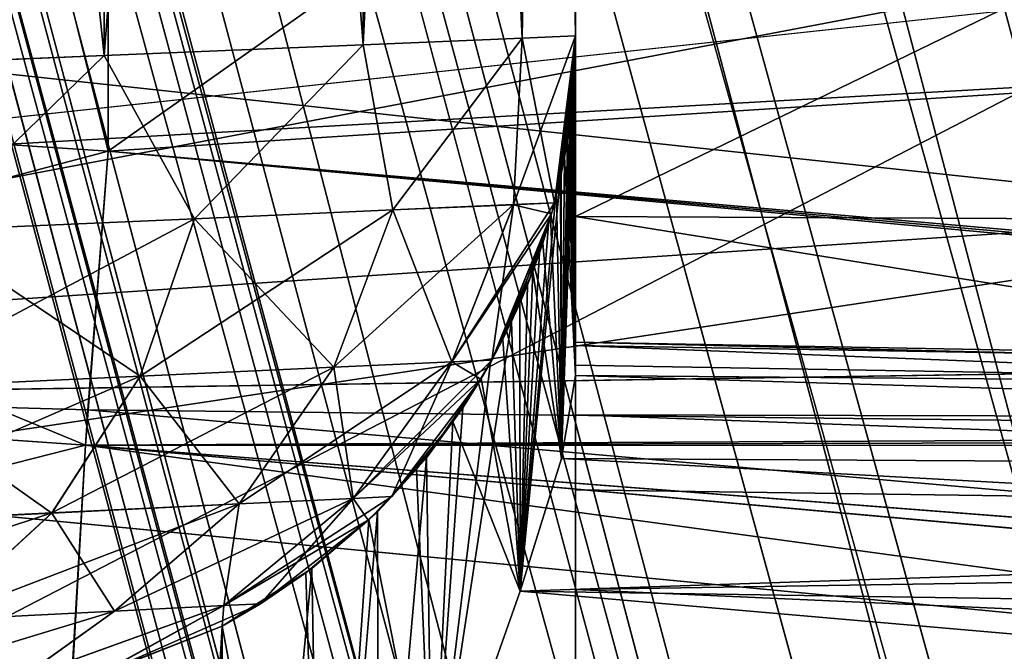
# Model space of a CAD drawing. Header units: metres. Extents: x -31 to 116, y -82 to 82.
# Tile 96 of 256: x -13.829 to -12.36, y -48.394 to -47.45. Entities that reach past the tile are written whole.
import ezdxf

# ---------------------------------------------------------------- set-up
doc = ezdxf.new("R2010")
doc.units = ezdxf.units.M
doc.layers.add('solid_80000000GA_10_1', color=7, linetype='CONTINUOUS')

msp = doc.modelspace()

# ---------------------------------------------------------------- linework, layer by layer
at = {"layer": 'solid_80000000GA_10_1'}
for points in [[(-20.135519, -24.146751, -0.119696), (-9.206542, -64.937607, -0.072043), (-9.119857, -64.916855, -0.965781)], [(-20.098276, -24.171345, -0.569429), (-20.135519, -24.146751, -0.119696), (-9.119857, -64.916855, -0.965781)], [(-20.135519, -24.146751, -0.119696), (-20.124195, -24.15432, 0.329388), (-9.206542, -64.937607, -0.072043)], [(-20.124195, -24.15432, 0.329388), (-20.063772, -24.193392, 0.782186), (-9.206542, -64.937607, -0.072043)], [(-20.009789, -24.226574, -1.030607), (-20.098276, -24.171345, -0.569429), (-9.119857, -64.916855, -0.965781)], [(-20.063772, -24.193392, 0.782186), (-9.143503, -64.922409, 0.825583), (-9.206542, -64.937607, -0.072043)], [(-20.063772, -24.193392, 0.782186), (-19.947016, -24.263313, 1.259328), (-9.143503, -64.922409, 0.825583)], [(-20.009789, -24.226574, -1.030607), (-9.119857, -64.916855, -0.965781), (-8.887325, -64.860634, -1.828622)], [(-19.85355, -24.314751, -1.537706), (-20.009789, -24.226574, -1.030607), (-8.887325, -64.860634, -1.828622)], [(-19.947016, -24.263313, 1.259328), (-19.839264, -24.322298, 1.575862), (-9.143503, -64.922409, 0.825583)], [(-19.830252, -24.327032, -1.599436), (-19.85355, -24.314751, -1.537706), (-8.887325, -64.860634, -1.828622)], [(-19.839264, -24.322298, 1.575862), (-8.932652, -64.871605, 1.697886), (-9.143503, -64.922409, 0.825583)], [(-19.839264, -24.322298, 1.575862), (-19.744385, -24.370493, 1.808325), (-8.932652, -64.871605, 1.697886)], [(-19.661144, -24.410271, -1.989027), (-19.830252, -24.327032, -1.599436), (-8.887325, -64.860634, -1.828622)], [(-19.744385, -24.370493, 1.808325), (-19.367527, -24.535038, 2.516984), (-8.932652, -64.871605, 1.697886)], [(-19.661144, -24.410271, -1.989027), (-8.887325, -64.860634, -1.828622), (-8.51011, -64.767723, -2.648758)], [(-19.396957, -24.523487, -2.469851), (-19.661144, -24.410271, -1.989027), (-8.51011, -64.767723, -2.648758)], [(-19.190554, -24.600687, -2.780309), (-19.396957, -24.523487, -2.469851), (-8.51011, -64.767723, -2.648758)], [(-19.367527, -24.535038, 2.516984), (-8.582389, -64.785721, 2.516984), (-8.932652, -64.871605, 1.697886)], [(-19.19087, -24.600769, 2.779785), (-8.582389, -64.785721, 2.516984), (-19.367527, -24.535038, 2.516984)], [(-8.221005, -64.695236, 3.103031), (-8.582389, -64.785721, 2.516984), (-19.19087, -24.600769, 2.779785)], [(-8.221005, -64.695236, 3.103031), (-19.19087, -24.600769, 2.779785), (-18.835791, -24.715651, 3.227892)], [(-19.190554, -24.600687, -2.780309), (-8.51011, -64.767723, -2.648758), (-7.999062, -64.638649, -3.393542)], [(-19.017433, -24.659273, -3.010205), (-19.190554, -24.600687, -2.780309), (-7.999062, -64.638649, -3.393542)], [(-18.443211, -24.822365, -3.634156), (-19.017433, -24.659273, -3.010205), (-7.999062, -64.638649, -3.393542)], [(-7.788533, -64.584244, 3.634675), (-18.835791, -24.715651, 3.227892), (-18.384169, -24.83687, 3.688898)], [(-7.788533, -64.584244, 3.634675), (-8.221005, -64.695236, 3.103031), (-18.835791, -24.715651, 3.227892)], [(-18.443211, -24.822365, -3.634156), (-7.999062, -64.638649, -3.393542), (-7.378141, -64.475967, -4.030697)], [(-18.375969, -24.838879, -3.696376), (-18.443211, -24.822365, -3.634156), (-7.378141, -64.475967, -4.030697)], [(-7.788533, -64.584244, 3.634675), (-18.384169, -24.83687, 3.688898), (-18.10844, -24.900148, 3.925932)], [(-17.709684, -24.980108, -4.221485), (-18.375969, -24.838879, -3.696376), (-7.378141, -64.475967, -4.030697)], [(-7.293158, -64.453163, 4.10253), (-18.10844, -24.900148, 3.925932), (-17.69219, -24.983339, 4.233313)], [(-7.293158, -64.453163, 4.10253), (-7.788533, -64.584244, 3.634675), (-18.10844, -24.900148, 3.925932)], [(-17.709684, -24.980108, -4.221485), (-7.378141, -64.475967, -4.030697), (-6.624575, -64.268631, -4.570979)], [(-17.44652, -25.026459, -4.390234), (-17.709684, -24.980108, -4.221485), (-6.624575, -64.268631, -4.570979)], [(-7.293158, -64.453163, 4.10253), (-17.69219, -24.983339, 4.233313), (-17.446692, -25.026342, 4.390146)], [(-6.744359, -64.302505, 4.498389), (-17.446692, -25.026342, 4.390146), (-17.242685, -25.059254, 4.508155)], [(-6.744359, -64.302505, 4.498389), (-7.293158, -64.453163, 4.10253), (-17.446692, -25.026342, 4.390146)], [(-16.895889, -25.10972, -4.685307), (-17.44652, -25.026459, -4.390234), (-6.624575, -64.268631, -4.570979)], [(-6.744359, -64.302505, 4.498389), (-17.242685, -25.059254, 4.508155), (-16.763975, -25.127176, 4.745441)], [(-16.895889, -25.10972, -4.685307), (-6.624575, -64.268631, -4.570979), (-5.799427, -64.027458, -4.959238)], [(-16.416647, -25.169453, -4.885856), (-16.895889, -25.10972, -4.685307), (-5.799427, -64.027458, -4.959238)], [(-6.152701, -64.132866, 4.815432), (-16.763975, -25.127176, 4.745441), (-16.416695, -25.169481, 4.885835)], [(-6.152701, -64.132866, 4.815432), (-6.744359, -64.302505, 4.498389), (-16.763975, -25.127176, 4.745441)], [(-6.152701, -64.132866, 4.815432), (-16.416695, -25.169481, 4.885835), (-16.262659, -25.186504, 4.940173)], [(-16.022779, -25.211084, -5.015509), (-16.416647, -25.169453, -4.885856), (-5.799427, -64.027458, -4.959238)], [(-5.529637, -63.944912, 5.04838), (-16.262659, -25.186504, 4.940173), (-15.748165, -25.236721, 5.088315)], [(-5.529637, -63.944912, 5.04838), (-6.152701, -64.132866, 4.815432), (-16.262659, -25.186504, 4.940173)], [(-16.022779, -25.211084, -5.015509), (-5.799427, -64.027458, -4.959238), (-4.932014, -63.754135, -5.186461)], [(-15.320251, -25.271198, -5.174274), (-16.022779, -25.211084, -5.015509), (-4.932014, -63.754135, -5.186461)], [(-5.529637, -63.944912, 5.04838), (-15.748165, -25.236721, 5.088315), (-15.320524, -25.271276, 5.174226)], [(-5.529637, -63.944912, 5.04838), (-15.320524, -25.271276, 5.174226), (-15.227662, -25.278017, 5.188566)], [(-15.115817, -25.28569, -5.203827), (-15.320251, -25.271198, -5.174274), (-4.932014, -63.754135, -5.186461)], [(-4.887135, -63.739349, 5.193649), (-15.227662, -25.278017, 5.188566), (-14.709188, -25.31101, 5.240926)], [(-4.887135, -63.739349, 5.193649), (-5.529637, -63.944912, 5.04838), (-15.227662, -25.278017, 5.188566)], [(-15.115817, -25.28569, -5.203827), (-4.932014, -63.754135, -5.186461), (-4.043405, -63.447029, -5.248548)], [(-14.2, -25.336498, -5.247025), (-15.115817, -25.28569, -5.203827), (-4.043405, -63.447029, -5.248548)], [(-4.237373, -63.516899, 5.249361), (-14.709188, -25.31101, 5.240926), (-14.2, -25.336498, 5.247025)], [(-4.237373, -63.516899, 5.249361), (-4.887135, -63.739349, 5.193649), (-14.709188, -25.31101, 5.240926)], [(-3.592497, -63.278263, 5.215289), (-14.2, -25.336498, 5.247025), (-13.602382, -25.402636, 5.198022)], [(-3.592497, -63.278263, 5.215289), (-4.237373, -63.516899, 5.249361), (-14.2, -25.336498, 5.247025)], [(-14.2, -25.336498, -5.247025), (-4.043405, -63.447029, -5.248548), (-3.190397, -63.118511, -5.147477)], [(-13.655311, -25.393713, -5.204721), (-14.2, -25.336498, -5.247025), (-3.190397, -63.118511, -5.147477)], [(-13.037604, -25.530893, -5.09922), (-13.655311, -25.393713, -5.204721), (-3.190397, -63.118511, -5.147477)], [(-2.964308, -63.024097, 5.092755), (-13.602382, -25.402636, 5.198022), (-12.915688, -25.565849, 5.071377)], [(-2.964308, -63.024097, 5.092755), (-3.592497, -63.278263, 5.215289), (-13.602382, -25.402636, 5.198022)], [(-13.037604, -25.530893, -5.09922), (-3.190397, -63.118511, -5.147477), (-2.374493, -62.759918, -4.888916)], [(-12.327435, -25.766209, -4.904049), (-13.037604, -25.530893, -5.09922), (-2.374493, -62.759918, -4.888916)], [(-2.36405, -62.754951, 4.884449), (-12.915688, -25.565849, 5.071377), (-12.11904, -25.848278, 4.831406)], [(-2.36405, -62.754951, 4.884449), (-2.964308, -63.024097, 5.092755), (-12.915688, -25.565849, 5.071377)], [(-13.000001, -36.788887, 28.045908), (-13, -44.810078, 27.262457), (-13.000001, -49.576569, 26.366373)], [(-13.000001, -36.788887, 28.045908), (-13.000001, -49.576569, 26.366373), (-13.000001, -38.289562, 25.314892)], [(-13.000001, -50.498974, -23.029762), (-13.000001, -38.289558, -25.314892), (-13.000001, -39.472332, -22.431593)], [(-13.000001, -49.576569, -26.366373), (-13.000001, -38.289558, -25.314892), (-13.000001, -51.196121, -23.064678)], [(-13.000001, -50.498974, -23.029762), (-13.000001, -51.196121, -23.064678), (-13.000001, -38.289558, -25.314892)], [(-13, -44.810078, -27.262457), (-13.000001, -38.289558, -25.314892), (-13.000001, -49.576569, -26.366373)], [(-13.000001, -38.289562, 25.314892), (-13.000001, -49.576569, 26.366373), (-13.000001, -51.196121, 23.064678)], [(-13.000001, -38.289562, 25.314892), (-13.000001, -51.196121, 23.064678), (-13.000001, -50.846035, 23.067068)], [(-13.000001, -38.289562, 25.314892), (-13.000001, -50.846035, 23.067068), (-13.000001, -50.498985, 23.029764)], [(-13.000001, -38.289562, 25.314892), (-13.000001, -50.498985, 23.029764), (-13.000001, -50.158329, 22.953335)], [(-13.000001, -38.289562, 25.314892), (-13.000001, -50.158329, 22.953335), (-13.000001, -49.828381, 22.838665)], [(-13.000001, -38.289562, 25.314892), (-13.000001, -49.828381, 22.838665), (-13.000001, -49.51371, 22.687288)], [(-13.000001, -38.289562, 25.314892), (-13.000001, -49.51371, 22.687288), (-13.000001, -49.218605, 22.501421)], [(-13.000001, -38.289562, 25.314892), (-13.000001, -49.218605, 22.501421), (-13.000001, -39.472332, 22.431593)], [(-13.000001, -39.472332, 22.431593), (-13.000001, -47.936886, 19.781044), (-13.000001, -47.981693, 19.433825)], [(-13.000001, -39.472332, 22.431593), (-13.000001, -47.981693, 19.433825), (-13.000001, -47.474548, 19.433825)], [(-13.000001, -39.472332, 22.431593), (-13.000001, -49.218605, 22.501421), (-13.000001, -48.946503, 22.28336)], [(-13.000001, -39.472332, 22.431593), (-13.000001, -48.946503, 22.28336), (-13.000001, -48.700672, 22.035631)], [(-13.000001, -39.472332, 22.431593), (-13.000001, -48.700672, 22.035631), (-13.000001, -48.484566, 21.761585)], [(-13.000001, -39.472332, 22.431593), (-13.000001, -48.484566, 21.761585), (-13.000001, -48.301094, 21.465057)], [(-13.000001, -39.472332, 22.431593), (-13.000001, -48.301094, 21.465057), (-13.000001, -48.152367, 21.149597)], [(-13.000001, -39.472332, 22.431593), (-13.000001, -48.152367, 21.149597), (-13.000001, -48.040249, 20.818895)], [(-13.000001, -39.472332, 22.431593), (-13.000001, -48.040249, 20.818895), (-13.000001, -47.966419, 20.477474)], [(-13.000001, -39.472332, 22.431593), (-13.000001, -47.966419, 20.477474), (-13.000001, -47.931843, 20.130064)], [(-13.000001, -39.472332, 22.431593), (-13.000001, -47.931843, 20.130064), (-13.000001, -47.936886, 19.781044)], [(-13.000001, -39.472332, 22.431593), (-13.000001, -47.474548, 19.433825), (-13.000001, -42.525448, 19.433825)], [(-13.000001, -48.700657, -22.035614), (-13.000001, -39.472332, -22.431593), (-13.000001, -40.321739, -19.433825)], [(-13.000001, -49.218586, -22.50141), (-13.000001, -39.472332, -22.431593), (-13.000001, -48.700657, -22.035614)], [(-13.000001, -49.828362, -22.838657), (-13.000001, -39.472332, -22.431593), (-13.000001, -49.218586, -22.50141)], [(-13.000001, -50.498974, -23.029762), (-13.000001, -39.472332, -22.431593), (-13.000001, -49.828362, -22.838657)], [(-13.000001, -47.931843, -20.130053), (-13.000001, -40.321739, -19.433825), (-13.000001, -42.525448, -19.433825)], [(-13.000001, -48.040245, -20.818878), (-13.000001, -40.321739, -19.433825), (-13.000001, -47.931843, -20.130053)], [(-13.000001, -48.301083, -21.465038), (-13.000001, -40.321739, -19.433825), (-13.000001, -48.040245, -20.818878)], [(-13.000001, -48.700657, -22.035614), (-13.000001, -40.321739, -19.433825), (-13.000001, -48.301083, -21.465038)], [(-13.697246, -42.353481, -9.969558), (-14.99705, -47.561226, -9.746728), (-14.99717, -42.438782, -9.746696)], [(-14.997055, -42.438778, 9.746726), (-13.697246, -47.646519, 9.969558), (-13.697246, -42.353481, 9.969558)], [(-13.697246, -42.353481, -9.969558), (-13.697246, -47.646519, -9.969558), (-14.99705, -47.561226, -9.746728)], [(-9.144205, -47.354477, -10.367897), (-13.697246, -47.646519, -9.969558), (-13.697246, -42.353481, -9.969558)], [(-13.697246, -42.353481, 9.969558), (-13.697246, -47.646519, 9.969558), (-9.654532, -44.788803, 10.323249)], [(-14.997055, -42.438778, 9.746726), (-14.997177, -47.561214, 9.746696), (-13.697246, -47.646519, 9.969558)], [(-14.227283, -42.473991, 13.917434), (-13.703382, -47.50404, 14.641522), (-14.227288, -47.526009, 13.917428)], [(-13.703368, -47.504036, -14.641546), (-13.70338, -42.495956, -14.641527), (-14.227283, -42.473991, -13.917434)], [(-14.227283, -47.526005, -13.917434), (-13.703368, -47.504036, -14.641546), (-14.227283, -42.473991, -13.917434)], [(-14.227283, -42.473991, 13.917434), (-13.703371, -42.495956, 14.641542), (-13.703382, -47.50404, 14.641522)], [(-13.703371, -42.495956, 14.641542), (-13.316792, -47.487839, 15.447242), (-13.703382, -47.50404, 14.641522)], [(-13.703368, -47.504036, -14.641546), (-13.31679, -42.512157, -15.447246), (-13.70338, -42.495956, -14.641527)], [(-13.703371, -42.495956, 14.641542), (-13.316779, -42.512157, 15.447273), (-13.316792, -47.487839, 15.447242)], [(-13.703368, -47.504036, -14.641546), (-13.316777, -47.487839, -15.447279), (-13.31679, -42.512157, -15.447246)], [(-13.316779, -42.512157, 15.447273), (-13.079824, -47.477901, 16.308813), (-13.316792, -47.487839, 15.447242)], [(-13.316777, -47.487839, -15.447279), (-13.079824, -42.522095, -16.308817), (-13.31679, -42.512157, -15.447246)], [(-13.316779, -42.512157, 15.447273), (-13.07982, -42.522095, 16.308844), (-13.079824, -47.477901, 16.308813)], [(-13.316777, -47.487839, -15.447279), (-13.079819, -47.477901, -16.308847), (-13.079824, -42.522095, -16.308817)], [(-13.000001, -47.474548, -17.198685), (-13.000001, -42.525448, -17.198685), (-13.079824, -42.522095, -16.308817)], [(-13.079819, -47.477901, -16.308847), (-13.000001, -47.474548, -17.198685), (-13.079824, -42.522095, -16.308817)], [(-13.07982, -42.522095, 16.308844), (-13.000001, -42.525448, 17.198685), (-13.079824, -47.477901, 16.308813)], [(-13.000001, -42.525448, 17.198685), (-13.000001, -47.474548, 17.198685), (-13.079824, -47.477901, 16.308813)], [(-13.000001, -47.474548, 17.198685), (-13.000001, -42.525448, 19.433825), (-13.000001, -47.474548, 19.433825)], [(-13.000001, -42.525448, 17.198685), (-13.000001, -42.525448, 19.433825), (-13.000001, -47.474548, 17.198685)], [(-13.000001, -47.931843, -20.130053), (-13.000001, -42.525448, -19.433825), (-13.000001, -47.474548, -19.433825)], [(-13.000001, -42.525448, -17.198685), (-13.000001, -47.474548, -19.433825), (-13.000001, -42.525448, -19.433825)], [(-13.000001, -47.474548, -17.198685), (-13.000001, -47.474548, -19.433825), (-13.000001, -42.525448, -17.198685)], [(-9.144205, -47.354477, 10.367897), (-9.654532, -44.788803, 10.323249), (-13.697246, -47.646519, 9.969558)], [(-13.000001, -49.576569, 26.366373), (-13, -44.810078, 27.262457), (-13, -47.744377, 29.554981)], [(-13, -44.810078, -27.262457), (-13.000001, -49.576569, -26.366373), (-13, -47.744377, -29.554981)], [(-13, -47.744377, 29.554981), (-13, -44.810078, 27.262457), (-7, -44.828129, 27.409464)], [(-13, -44.810078, -27.262457), (-7, -47.771847, -29.709349), (-7, -44.828129, -27.409464)], [(-13, -44.810078, -27.262457), (-9.999711, -47.758137, -29.632191), (-7, -47.771847, -29.709349)], [(-13, -44.810078, -27.262457), (-13, -47.744377, -29.554981), (-9.999711, -47.758137, -29.632191)], [(-9.999711, -47.758137, 29.632191), (-13, -47.744377, 29.554981), (-7, -44.828129, 27.409464)], [(-29.5, -48.517159, -32.638512), (-11.700012, -46.120659, -35.437733), (-12, -45.793053, -35.868561)], [(-29.5, -45.852333, -36.287064), (-29.5, -48.517159, -32.638512), (-12, -45.793053, -35.868561)], [(-10, -47.943977, 32.876621), (-29.5, -45.852333, 36.287064), (-11.400091, -46.444225, 35.003899)], [(-10, -47.943977, 32.876621), (-16.44136, -48.041641, 32.933006), (-29.5, -45.852333, 36.287064)], [(-29.5, -48.517159, -32.638512), (-11.400091, -46.444225, -35.003899), (-11.700012, -46.120659, -35.437733)], [(-29.5, -48.517159, -32.638512), (8.5, -46.378712, -34.511909), (-1.452628, -46.41169, -34.758137)], [(-16.44136, -48.041641, -32.933006), (8.5, -46.378712, -34.511909), (-29.5, -48.517159, -32.638512)], [(-16.44136, -48.041641, -32.933006), (-10, -47.943977, -32.876621), (8.5, -46.378712, -34.511909)], [(-29.5, -48.517159, -32.638512), (-1.452628, -46.41169, -34.758137), (-11.400091, -46.444225, -35.003899)], [(-31, -48.821732, 32.228691), (-3, -46.427235, 34.782406), (-8.000648, -46.443634, 34.905987)], [(-3, -46.427235, 34.782406), (-31, -48.821732, 32.228691), (-24.250004, -48.719505, 32.169674)], [(-10.526022, -48.511665, -32.049675), (-31, -46.543457, -35.439476), (-3, -46.427235, -34.782406)], [(-24.250004, -48.719505, 32.169674), (-17.499998, -48.617283, 32.110653), (-3, -46.427235, 34.782406)], [(-17.499998, -48.617283, 32.110653), (-10.526022, -48.511665, 32.049675), (-3, -46.427235, 34.782406)], [(-31, -48.821732, 32.228691), (-8.000648, -46.443634, 34.905987), (-13, -46.459923, 35.029453)], [(-31, -46.543457, 35.439476), (-31, -48.821732, 32.228691), (-13, -46.459923, 35.029453)], [(-10.526022, -48.511665, -32.049675), (-17.499998, -48.617283, -32.110653), (-31, -46.543457, -35.439476)], [(-21, -49.046089, -35.422176), (-21, -46.615498, -38.564831), (-11.857142, -47.308746, -37.711174)], [(-21, -46.615498, 38.564831), (-21, -49.046089, 35.422176), (-11.857142, -47.308746, 37.711174)], [(-21, -49.046089, -35.422176), (-11.857142, -47.308746, -37.711174), (-11.857142, -49.999401, -34.06332)], [(-17.046038, -49.999401, 34.06332), (-11.857142, -47.308746, 37.711174), (-21, -49.046089, 35.422176)], [(-17.046038, -49.999401, 34.06332), (-11.857142, -49.999401, 34.06332), (-11.857142, -47.308746, 37.711174)], [(-9.144205, -47.354477, -10.367897), (-8.954777, -48.061432, -10.38447), (-13.697246, -47.646519, -9.969558)], [(-9.144205, -47.354477, 10.367897), (-13.697246, -47.646519, 9.969558), (-8.954777, -48.061432, 10.38447)], [(-13.27262, -47.734512, 15.671101), (-13.316792, -47.487839, 15.447242), (-13.079824, -47.477901, 16.308813)], [(-13.272621, -47.734516, -15.671102), (-13.079819, -47.477901, -16.308847), (-13.316777, -47.487839, -15.447279)], [(-13.092421, -47.726593, -16.425444), (-13.079819, -47.477901, -16.308847), (-13.272621, -47.734516, -15.671102)], [(-13.09242, -47.726589, 16.425444), (-13.27262, -47.734512, 15.671101), (-13.079824, -47.477901, 16.308813)], [(-13.092421, -47.726593, -16.425444), (-13.031585, -47.723888, -17.198685), (-13.079819, -47.477901, -16.308847)], [(-13.09242, -47.726589, 16.425444), (-13.079824, -47.477901, 16.308813), (-13.000001, -47.474548, 17.198685)], [(-13.031585, -47.723888, 17.198685), (-13.09242, -47.726589, 16.425444), (-13.000001, -47.474548, 17.198685)], [(-13.031585, -47.723888, -17.198685), (-13.000001, -47.474548, -17.198685), (-13.079819, -47.477901, -16.308847)], [(-13.031585, -47.723888, 17.198685), (-13.000001, -47.474548, 17.198685), (-13.030199, -47.718266, 18.885118)], [(-13.031585, -47.723888, -17.198685), (-13.000024, -47.481369, -19.420122), (-13.000001, -47.474548, -19.433825)], [(-13.031585, -47.723888, -17.198685), (-13.000001, -47.474548, -19.433825), (-13.000001, -47.474548, -17.198685)], [(-13.031585, -47.723888, -17.198685), (-13.000081, -47.487247, -19.40642), (-13.000024, -47.481369, -19.420122)], [(-13.000001, -47.474548, 17.198685), (-13.022388, -47.684963, 18.961201), (-13.030199, -47.718266, 18.885118)], [(-13.000001, -47.474548, 17.198685), (-13.016479, -47.655563, 19.028221), (-13.022388, -47.684963, 18.961201)], [(-13.000001, -47.474548, 19.433825), (-13.000001, -47.981693, 19.433825), (-13.021216, -48.105366, 18.9737)], [(-13.000022, -47.481945, 19.419006), (-13.000001, -47.474548, 19.433825), (-13.021216, -48.105366, 18.9737)], [(-13.000089, -47.488224, 19.404049), (-13.000022, -47.481945, 19.419006), (-13.021216, -48.105366, 18.9737)], [(-13.000001, -47.474548, 17.198685), (-13.012023, -47.629559, 19.087294), (-13.016479, -47.655563, 19.028221)], [(-13.000001, -47.474548, 17.198685), (-13.008678, -47.606544, 19.139364), (-13.012023, -47.629559, 19.087294)], [(-13.000001, -47.474548, 17.198685), (-13.006181, -47.586147, 19.185291), (-13.008678, -47.606544, 19.139364)], [(-13.000001, -47.474548, 17.198685), (-13.004329, -47.568062, 19.225821), (-13.006181, -47.586147, 19.185291)], [(-13.000001, -47.474548, 17.198685), (-13.002968, -47.552021, 19.261587), (-13.004329, -47.568062, 19.225821)], [(-13.000001, -47.474548, 17.198685), (-13.001979, -47.537785, 19.293177), (-13.002968, -47.552021, 19.261587)], [(-13.000001, -47.474548, 17.198685), (-13.001271, -47.525154, 19.321083), (-13.001979, -47.537785, 19.293177)], [(-13.000001, -47.474548, 17.198685), (-13.000776, -47.513947, 19.345739), (-13.001271, -47.525154, 19.321083)], [(-13.000001, -47.474548, 17.198685), (-13.00044, -47.504032, 19.36755), (-13.000776, -47.513947, 19.345739)], [(-13.000001, -47.474548, 17.198685), (-13.00022, -47.495461, 19.386889), (-13.00044, -47.504032, 19.36755)], [(-13.000001, -47.474548, 17.198685), (-13.000089, -47.488224, 19.404049), (-13.00022, -47.495461, 19.386889)], [(-13.000001, -47.474548, 17.198685), (-13.000022, -47.481945, 19.419006), (-13.000089, -47.488224, 19.404049)], [(-13.000024, -47.481369, -19.420122), (-13.000081, -47.487247, -19.40642), (-13.000001, -47.981693, -19.433825)], [(-13.000001, -47.474548, -19.433825), (-13.000024, -47.481369, -19.420122), (-13.000001, -47.981693, -19.433825)], [(-13.000001, -47.474548, 17.198685), (-13.000001, -47.474548, 19.433825), (-13.000022, -47.481945, 19.419006)], [(-13.000001, -47.931843, -20.130053), (-13.000001, -47.474548, -19.433825), (-13.000001, -47.981693, -19.433825)], [(-13.568338, -47.747513, 14.954127), (-13.703382, -47.50404, 14.641522), (-13.316792, -47.487839, 15.447242)], [(-13.568339, -47.747517, -14.954128), (-13.316777, -47.487839, -15.447279), (-13.703368, -47.504036, -14.641546)], [(-13.272621, -47.734516, -15.671102), (-13.316777, -47.487839, -15.447279), (-13.568339, -47.747517, -14.954128)], [(-13.27262, -47.734512, 15.671101), (-13.568338, -47.747513, 14.954127), (-13.316792, -47.487839, 15.447242)], [(-13.031585, -47.723888, -17.198685), (-13.000185, -47.493744, -19.390882), (-13.000081, -47.487247, -19.40642)], [(-13.031585, -47.723888, -17.198685), (-13.00036, -47.501347, -19.373524), (-13.000185, -47.493744, -19.390882)], [(-13.031585, -47.723888, -17.198685), (-13.000633, -47.51012, -19.354132), (-13.00036, -47.501347, -19.373524)], [(-13.00022, -47.495461, 19.386889), (-13.000089, -47.488224, 19.404049), (-13.021216, -48.105366, 18.9737)], [(-13.00044, -47.504032, 19.36755), (-13.00022, -47.495461, 19.386889), (-13.021216, -48.105366, 18.9737)], [(-13.00036, -47.501347, -19.373524), (-13.000633, -47.51012, -19.354132), (-13.000001, -47.981693, -19.433825)], [(-13.000185, -47.493744, -19.390882), (-13.00036, -47.501347, -19.373524), (-13.000001, -47.981693, -19.433825)], [(-13.000081, -47.487247, -19.40642), (-13.000185, -47.493744, -19.390882), (-13.000001, -47.981693, -19.433825)], [(-13.971831, -47.765247, 14.291749), (-14.227288, -47.526009, 13.917428), (-13.703382, -47.50404, 14.641522)], [(-13.971833, -47.765255, -14.291751), (-13.703368, -47.504036, -14.641546), (-14.227283, -47.526005, -13.917434)], [(-13.568339, -47.747517, -14.954128), (-13.703368, -47.504036, -14.641546), (-13.971833, -47.765255, -14.291751)], [(-13.568338, -47.747513, 14.954127), (-13.971831, -47.765247, 14.291749), (-13.703382, -47.50404, 14.641522)], [(-13.031585, -47.723888, -17.198685), (-13.001035, -47.520008, -19.332417), (-13.000633, -47.51012, -19.354132)], [(-13.000776, -47.513947, 19.345739), (-13.00044, -47.504032, 19.36755), (-13.021216, -48.105366, 18.9737)], [(-13.001271, -47.525154, 19.321083), (-13.000776, -47.513947, 19.345739), (-13.021216, -48.105366, 18.9737)], [(-13.000633, -47.51012, -19.354132), (-13.001035, -47.520008, -19.332417), (-13.000001, -47.981693, -19.433825)], [(-13.031585, -47.723888, -17.198685), (-13.001598, -47.531048, -19.308077), (-13.001035, -47.520008, -19.332417)], [(-13.031585, -47.723888, -17.198685), (-13.002373, -47.543381, -19.280773), (-13.001598, -47.531048, -19.308077)], [(-13.001979, -47.537785, 19.293177), (-13.001271, -47.525154, 19.321083), (-13.021216, -48.105366, 18.9737)], [(-13.001598, -47.531048, -19.308077), (-13.002373, -47.543381, -19.280773), (-13.000001, -47.981693, -19.433825)], [(-13.001035, -47.520008, -19.332417), (-13.001598, -47.531048, -19.308077), (-13.000001, -47.981693, -19.433825)], [(-13.031585, -47.723888, -17.198685), (-13.003418, -47.557156, -19.250151), (-13.002373, -47.543381, -19.280773)], [(-13.002968, -47.552021, 19.261587), (-13.001979, -47.537785, 19.293177), (-13.021216, -48.105366, 18.9737)], [(-13.002373, -47.543381, -19.280773), (-13.003418, -47.557156, -19.250151), (-13.000001, -47.981693, -19.433825)], [(-13.031585, -47.723888, -17.198685), (-13.004814, -47.572544, -19.21578), (-13.003418, -47.557156, -19.250151)], [(-13.004329, -47.568062, 19.225821), (-13.002968, -47.552021, 19.261587), (-13.021216, -48.105366, 18.9737)], [(-13.003418, -47.557156, -19.250151), (-13.004814, -47.572544, -19.21578), (-13.000001, -47.981693, -19.433825)], [(-15.017438, -47.996704, -9.69148), (-14.99705, -47.561226, -9.746728), (-13.697246, -47.646519, -9.969558)], [(-13.731086, -48.085636, 9.917233), (-13.697246, -47.646519, 9.969558), (-14.997177, -47.561214, 9.746696)], [(-14.890704, -48.005497, 9.72344), (-13.731086, -48.085636, 9.917233), (-14.997177, -47.561214, 9.746696)], [(-13.031585, -47.723888, -17.198685), (-13.006658, -47.589737, -19.177206), (-13.004814, -47.572544, -19.21578)], [(-13.006181, -47.586147, 19.185291), (-13.004329, -47.568062, 19.225821), (-13.021216, -48.105366, 18.9737)], [(-13.004814, -47.572544, -19.21578), (-13.006658, -47.589737, -19.177206), (-13.000001, -47.981693, -19.433825)], [(-13.031585, -47.723888, -17.198685), (-13.009075, -47.608963, -19.133883), (-13.006658, -47.589737, -19.177206)], [(-13.008678, -47.606544, 19.139364), (-13.006181, -47.586147, 19.185291), (-13.021216, -48.105366, 18.9737)], [(-13.006658, -47.589737, -19.177206), (-13.009075, -47.608963, -19.133883), (-13.000001, -47.981693, -19.433825)], [(-13.031585, -47.723888, -17.198685), (-13.01223, -47.630459, -19.085232), (-13.009075, -47.608963, -19.133883)], [(-13.012023, -47.629559, 19.087294), (-13.008678, -47.606544, 19.139364), (-13.021216, -48.105366, 18.9737)], [(-13.009075, -47.608963, -19.133883), (-13.01223, -47.630459, -19.085232), (-13.000001, -47.981693, -19.433825)], [(-13.031585, -47.723888, -17.198685), (-13.016331, -47.65453, -19.03055), (-13.01223, -47.630459, -19.085232)], [(-13.016479, -47.655563, 19.028221), (-13.012023, -47.629559, 19.087294), (-13.021216, -48.105366, 18.9737)], [(-13.01223, -47.630459, -19.085232), (-13.016331, -47.65453, -19.03055), (-13.000001, -47.981693, -19.433825)], [(-15.017438, -47.996704, -9.69148), (-13.697246, -47.646519, -9.969558), (-13.727474, -48.032761, -9.928829)], [(-8.954777, -48.061432, 10.38447), (-13.697246, -47.646519, 9.969558), (-13.731086, -48.085636, 9.917233)], [(-13.727474, -48.032761, -9.928829), (-13.697246, -47.646519, -9.969558), (-8.939356, -48.08709, -10.385672)], [(-13.697246, -47.646519, -9.969558), (-8.947062, -48.074261, -10.385108), (-8.939356, -48.08709, -10.385672)], [(-13.697246, -47.646519, -9.969558), (-8.954777, -48.061432, -10.38447), (-8.947062, -48.074261, -10.385108)], [(-13.031585, -47.723888, -17.198685), (-13.021649, -47.681499, -18.969099), (-13.016331, -47.65453, -19.03055)], [(-13.022388, -47.684963, 18.961201), (-13.016479, -47.655563, 19.028221), (-13.021216, -48.105366, 18.9737)], [(-13.016331, -47.65453, -19.03055), (-13.021649, -47.681499, -18.969099), (-13.021279, -48.105476, -18.973017)], [(-13.016331, -47.65453, -19.03055), (-13.021279, -48.105476, -18.973017), (-13.000001, -47.981693, -19.433825)], [(-13.022388, -47.684963, 18.961201), (-13.021216, -48.105366, 18.9737), (-13.082918, -48.303719, 18.527016)], [(-13.030199, -47.718266, 18.885118), (-13.022388, -47.684963, 18.961201), (-13.082918, -48.303719, 18.527016)], [(-13.031585, -47.723888, -17.198685), (-13.028545, -47.711769, -18.899981), (-13.021649, -47.681499, -18.969099)], [(-13.021649, -47.681499, -18.969099), (-13.028545, -47.711769, -18.899981), (-13.021279, -48.105476, -18.973017)], [(-13.040505, -47.755989, 18.798677), (-13.030199, -47.718266, 18.885118), (-13.082918, -48.303719, 18.527016)], [(-13.031585, -47.723888, 17.198685), (-13.030199, -47.718266, 18.885118), (-13.040505, -47.755989, 18.798677)], [(-13.028545, -47.711769, -18.899981), (-13.037476, -47.745743, -18.822226), (-13.021279, -48.105476, -18.973017)], [(-13.035897, -47.740078, -17.198685), (-13.037476, -47.745743, -18.822226), (-13.028545, -47.711769, -18.899981)], [(-13.031585, -47.723888, -17.198685), (-13.035897, -47.740078, -17.198685), (-13.028545, -47.711769, -18.899981)], [(-13.649768, -47.982826, 15.001749), (-13.568338, -47.747513, 14.954127), (-13.27262, -47.734512, 15.671101)], [(-13.360685, -47.96946, 15.703623), (-13.649768, -47.982826, 15.001749), (-13.27262, -47.734512, 15.671101)], [(-13.272621, -47.734516, -15.671102), (-13.568339, -47.747517, -14.954128), (-13.360688, -47.969463, -15.703624)], [(-13.272621, -47.734516, -15.671102), (-13.360688, -47.969463, -15.703624), (-13.18455, -47.961315, -16.44194)], [(-13.360685, -47.96946, 15.703623), (-13.27262, -47.734512, 15.671101), (-13.09242, -47.726589, 16.425444)], [(-13.184548, -47.961311, 16.44194), (-13.360685, -47.96946, 15.703623), (-13.09242, -47.726589, 16.425444)], [(-13.092421, -47.726593, -16.425444), (-13.272621, -47.734516, -15.671102), (-13.18455, -47.961315, -16.44194)], [(-13.092421, -47.726593, -16.425444), (-13.18455, -47.961315, -16.44194), (-13.124994, -47.95866, -17.198685)], [(-13.184548, -47.961311, 16.44194), (-13.09242, -47.726589, 16.425444), (-13.031585, -47.723888, 17.198685)], [(-13.184548, -47.961311, 16.44194), (-13.031585, -47.723888, 17.198685), (-13.035904, -47.740101, 17.198685)], [(-13.092421, -47.726593, -16.425444), (-13.124994, -47.95866, -17.198685), (-13.035897, -47.740078, -17.198685)], [(-13.092421, -47.726593, -16.425444), (-13.035897, -47.740078, -17.198685), (-13.031585, -47.723888, -17.198685)], [(-13.035904, -47.740101, 17.198685), (-13.031585, -47.723888, 17.198685), (-13.040505, -47.755989, 18.798677)], [(-14.044276, -48.001072, 14.35314), (-13.971831, -47.765247, 14.291749), (-13.568338, -47.747513, 14.954127)], [(-13.649768, -47.982826, 15.001749), (-14.044276, -48.001072, 14.35314), (-13.568338, -47.747513, 14.954127)], [(-13.568339, -47.747517, -14.954128), (-13.971833, -47.765255, -14.291751), (-13.649772, -47.982838, -15.001751)], [(-13.568339, -47.747517, -14.954128), (-13.649772, -47.982838, -15.001751), (-13.360688, -47.969463, -15.703624)], [(-13.124994, -47.95866, 17.198685), (-13.184548, -47.961311, 16.44194), (-13.035904, -47.740101, 17.198685)], [(-13.035897, -47.740078, -17.198685), (-13.124994, -47.95866, -17.198685), (-13.037476, -47.745743, -18.822226)], [(-13.124994, -47.95866, 17.198685), (-13.035904, -47.740101, 17.198685), (-13.095572, -47.901173, 18.460899)], [(-13.124994, -47.95866, -17.198685), (-13.049038, -47.783855, -18.734638), (-13.037476, -47.745743, -18.822226)], [(-13.035904, -47.740101, 17.198685), (-13.071977, -47.846874, 18.588491), (-13.095572, -47.901173, 18.460899)], [(-13.035904, -47.740101, 17.198685), (-13.054084, -47.798668, 18.700399), (-13.071977, -47.846874, 18.588491)], [(-13.035904, -47.740101, 17.198685), (-13.040505, -47.755989, 18.798677), (-13.054084, -47.798668, 18.700399)], [(-13.037476, -47.745743, -18.822226), (-13.049038, -47.783855, -18.734638), (-13.021279, -48.105476, -18.973017)], [(-2, -49.517899, 26.881212), (-13.000001, -49.576569, 26.366373), (-13, -47.744377, 29.554981)], [(-13, -47.744377, -29.554981), (-13.000001, -49.576569, -26.366373), (-2, -49.517899, -26.881212)], [(-2, -49.517899, 26.881212), (-13, -47.744377, 29.554981), (-9.999711, -47.758137, 29.632191)], [(-9.999711, -47.758137, -29.632191), (-13, -47.744377, -29.554981), (-2, -49.517899, -26.881212)], [(-13.971833, -47.765255, -14.291751), (-14.044281, -48.001083, -14.353145), (-13.649772, -47.982838, -15.001751)], [(-13.054084, -47.798668, 18.700399), (-13.040505, -47.755989, 18.798677), (-13.082918, -48.303719, 18.527016)], [(-13.124994, -47.95866, -17.198685), (-13.063993, -47.826527, -18.635921), (-13.049038, -47.783855, -18.734638)], [(-13.049038, -47.783855, -18.734638), (-13.063993, -47.826527, -18.635921), (-13.021279, -48.105476, -18.973017)], [(-13.071977, -47.846874, 18.588491), (-13.054084, -47.798668, 18.700399), (-13.082918, -48.303719, 18.527016)], [(-13.124994, -47.95866, -17.198685), (-13.083346, -47.874229, -18.524487), (-13.063993, -47.826527, -18.635921)], [(-13.063993, -47.826527, -18.635921), (-13.083346, -47.874229, -18.524487), (-13.082918, -48.303719, -18.527016)], [(-13.063993, -47.826527, -18.635921), (-13.082918, -48.303719, -18.527016), (-13.021279, -48.105476, -18.973017)], [(-13.095572, -47.901173, 18.460899), (-13.071977, -47.846874, 18.588491), (-13.082918, -48.303719, 18.527016)], [(-13.124994, -47.95866, -17.198685), (-13.108391, -47.927353, -18.398588), (-13.083346, -47.874229, -18.524487)], [(-13.083346, -47.874229, -18.524487), (-13.108391, -47.927353, -18.398588), (-13.082918, -48.303719, -18.527016)], [(-13.213833, -48.675781, 17.987242), (-13.095572, -47.901173, 18.460899), (-13.082918, -48.303719, 18.527016)], [(-13.213833, -48.675781, 17.987242), (-13.126728, -47.962063, 18.315243), (-13.095572, -47.901173, 18.460899)], [(-13.124994, -47.95866, 17.198685), (-13.095572, -47.901173, 18.460899), (-13.126728, -47.962063, 18.315243)], [(-13.108391, -47.927353, -18.398588), (-13.140852, -47.986275, -18.256069), (-13.082918, -48.303719, -18.527016)], [(-13.124994, -47.95866, -17.198685), (-13.140852, -47.986275, -18.256069), (-13.108391, -47.927353, -18.398588)], [(-13.000001, -47.931843, 20.130064), (-8, -48.052174, 20.461111), (-8, -48.022289, 19.811491)], [(-13.000001, -47.936886, 19.781044), (-13.000001, -47.931843, 20.130064), (-8, -48.022289, 19.811491)], [(-13.000001, -47.931843, 20.130064), (-13.000001, -47.966419, 20.477474), (-8, -48.052174, 20.461111)], [(-8, -48.022289, -19.811491), (-13.000001, -47.931843, -20.130053), (-13.000001, -47.981693, -19.433825)], [(-8, -48.052174, -20.461111), (-13.000001, -48.040245, -20.818878), (-13.000001, -47.931843, -20.130053)], [(-8, -48.022289, -19.811491), (-8, -48.052174, -20.461111), (-13.000001, -47.931843, -20.130053)], [(-13.000001, -47.936886, 19.781044), (-8, -48.133858, 19.170826), (-13.000001, -47.981693, 19.433825)], [(-13.000001, -47.936886, 19.781044), (-8, -48.022289, 19.811491), (-8, -48.133858, 19.170826)], [(-10, -50.000149, -34.063751), (-10, -47.943977, -32.876621), (-16.44136, -48.041641, -32.933006)], [(-11.857142, -49.999401, 34.06332), (-16.44136, -48.041641, 32.933006), (-10, -47.943977, 32.876621)], [(-13.781595, -48.186989, 15.074149), (-13.649768, -47.982826, 15.001749), (-13.360685, -47.96946, 15.703623)], [(-13.502136, -48.173428, 15.75292), (-13.781595, -48.186989, 15.074149), (-13.360685, -47.96946, 15.703623)], [(-13.360688, -47.969463, -15.703624), (-13.649772, -47.982838, -15.001751), (-13.502143, -48.173435, -15.752923)], [(-13.360688, -47.969463, -15.703624), (-13.502143, -48.173435, -15.752923), (-13.331871, -48.165169, -16.466902)], [(-13.502136, -48.173428, 15.75292), (-13.360685, -47.96946, 15.703623), (-13.184548, -47.961311, 16.44194)], [(-13.331867, -48.165165, 16.466902), (-13.502136, -48.173428, 15.75292), (-13.184548, -47.961311, 16.44194)], [(-13.18455, -47.961315, -16.44194), (-13.360688, -47.969463, -15.703624), (-13.331871, -48.165169, -16.466902)], [(-13.18455, -47.961315, -16.44194), (-13.331871, -48.165169, -16.466902), (-13.274235, -48.162491, -17.198685)], [(-13.331867, -48.165165, 16.466902), (-13.184548, -47.961311, 16.44194), (-13.124994, -47.95866, 17.198685)], [(-13.331867, -48.165165, 16.466902), (-13.124994, -47.95866, 17.198685), (-13.141448, -47.987274, 17.198685)], [(-13.18455, -47.961315, -16.44194), (-13.274235, -48.162491, -17.198685), (-13.14144, -47.987263, -17.198685)], [(-13.213833, -48.675781, 17.987242), (-13.167994, -48.029884, 18.14863), (-13.126728, -47.962063, 18.315243)], [(-13.18455, -47.961315, -16.44194), (-13.14144, -47.987263, -17.198685), (-13.124994, -47.95866, -17.198685)], [(-13.141448, -47.987274, 17.198685), (-13.126728, -47.962063, 18.315243), (-13.167994, -48.029884, 18.14863)], [(-13.141448, -47.987274, 17.198685), (-13.124994, -47.95866, 17.198685), (-13.126728, -47.962063, 18.315243)], [(-13.124994, -47.95866, -17.198685), (-13.14144, -47.987263, -17.198685), (-13.140852, -47.986275, -18.256069)], [(-13.000001, -47.966419, 20.477474), (-13.000001, -48.040249, 20.818895), (-8, -48.052174, 20.461111)], [(-14.162988, -48.205494, 14.446844), (-14.044276, -48.001072, 14.35314), (-13.649768, -47.982826, 15.001749)], [(-13.781595, -48.186989, 15.074149), (-14.162988, -48.205494, 14.446844), (-13.649768, -47.982826, 15.001749)], [(-13.649772, -47.982838, -15.001751), (-14.044281, -48.001083, -14.353145), (-13.781604, -48.187, -15.074154)], [(-13.649772, -47.982838, -15.001751), (-13.781604, -48.187, -15.074154), (-13.502143, -48.173435, -15.752923)], [(-13.140852, -47.986275, -18.256069), (-13.182916, -48.051067, -18.094791), (-13.082918, -48.303719, -18.527016)], [(-13.14144, -47.987263, -17.198685), (-13.182916, -48.051067, -18.094791), (-13.140852, -47.986275, -18.256069)], [(-8, -48.133858, -19.170826), (-13.000001, -47.981693, -19.433825), (-13.021279, -48.105476, -18.973017)], [(-8, -48.133858, 19.170826), (-13.021216, -48.105366, 18.9737), (-13.000001, -47.981693, 19.433825)], [(-8, -48.133858, -19.170826), (-8, -48.022289, -19.811491), (-13.000001, -47.981693, -19.433825)], [(-15.017438, -47.996704, -9.69148), (-13.727474, -48.032761, -9.928829), (-13.731088, -48.08567, -9.917225)], [(-15.015841, -48.413338, -9.54364), (-15.017438, -47.996704, -9.69148), (-13.731088, -48.08567, -9.917225)], [(-14.044281, -48.001083, -14.353145), (-14.162998, -48.205509, -14.446852), (-13.781604, -48.187, -15.074154)], [(-13.274233, -48.162487, 17.198685), (-13.331867, -48.165165, 16.466902), (-13.141448, -47.987274, 17.198685)], [(-13.14144, -47.987263, -17.198685), (-13.274235, -48.162491, -17.198685), (-13.182916, -48.051067, -18.094791)], [(-13.274233, -48.162487, 17.198685), (-13.141448, -47.987274, 17.198685), (-13.222668, -48.104397, 17.958328)], [(-13.141448, -47.987274, 17.198685), (-13.167994, -48.029884, 18.14863), (-13.222668, -48.104397, 17.958328)], [(-14.891645, -48.422489, 9.57528), (-13.754798, -48.505562, 9.768337), (-14.890704, -48.005497, 9.72344)], [(-13.754411, -48.497017, 9.77246), (-13.731086, -48.085636, 9.917233), (-14.890704, -48.005497, 9.72344)], [(-13.754798, -48.505562, 9.768337), (-13.754411, -48.497017, 9.77246), (-14.890704, -48.005497, 9.72344)], [(-13.213833, -48.675781, 17.987242), (-13.222668, -48.104397, 17.958328), (-13.167994, -48.029884, 18.14863)], [(-16.74354, -49.020004, -33.497864), (-11.857142, -49.999401, -34.06332), (-16.44136, -48.041641, -32.933006)], [(-16.74354, -49.020004, 33.497864), (-16.44136, -48.041641, 32.933006), (-11.857142, -49.999401, 34.06332)], [(-10.928571, -49.999775, -34.063538), (-16.44136, -48.041641, -32.933006), (-11.857142, -49.999401, -34.06332)], [(-10, -50.000149, -34.063751), (-16.44136, -48.041641, -32.933006), (-10.928571, -49.999775, -34.063538)], [(-13.731088, -48.08567, -9.917225), (-13.727474, -48.032761, -9.928829), (-8.682556, -48.477261, -10.36958)], [(-13.727474, -48.032761, -9.928829), (-8.939356, -48.08709, -10.385672), (-8.682556, -48.477261, -10.36958)], [(-8, -48.222092, -21.088825), (-13.000001, -48.301083, -21.465038), (-13.000001, -48.040245, -20.818878)], [(-8, -48.052174, -20.461111), (-8, -48.222092, -21.088825), (-13.000001, -48.040245, -20.818878)], [(-13.000001, -48.040249, 20.818895), (-8, -48.222092, 21.088825), (-8, -48.052174, 20.461111)], [(-13.000001, -48.040249, 20.818895), (-13.000001, -48.152367, 21.149597), (-8, -48.222092, 21.088825)], [(-13.274235, -48.162491, -17.198685), (-13.237451, -48.121479, -17.912374), (-13.182916, -48.051067, -18.094791)], [(-13.182916, -48.051067, -18.094791), (-13.237451, -48.121479, -17.912374), (-13.213507, -48.674496, -17.988321)], [(-13.182916, -48.051067, -18.094791), (-13.213507, -48.674496, -17.988321), (-13.082918, -48.303719, -18.527016)], [(-8.947062, -48.074261, 10.385108), (-8.954777, -48.061432, 10.38447), (-13.731086, -48.085636, 9.917233)], [(-8.939358, -48.087086, 10.385672), (-8.947062, -48.074261, 10.385108), (-13.731086, -48.085636, 9.917233)], [(-15.015841, -48.413338, -9.54364), (-13.731088, -48.08567, -9.917225), (-13.750001, -48.405499, -9.813575)], [(-8.634694, -48.543427, 10.360373), (-13.731086, -48.085636, 9.917233), (-13.754411, -48.497017, 9.77246)], [(-13.750001, -48.405499, -9.813575), (-13.731088, -48.08567, -9.917225), (-8.432307, -48.809113, -10.30309)], [(-13.731088, -48.08567, -9.917225), (-8.682556, -48.477261, -10.36958), (-8.635725, -48.542095, -10.360572)], [(-13.731088, -48.08567, -9.917225), (-8.635725, -48.542095, -10.360572), (-8.432307, -48.809113, -10.30309)], [(-8.681812, -48.478184, 10.369474), (-8.939358, -48.087086, 10.385672), (-13.731086, -48.085636, 9.917233)], [(-8.634694, -48.543427, 10.360373), (-8.681812, -48.478184, 10.369474), (-13.731086, -48.085636, 9.917233)], [(-13.293769, -48.907516, 17.74522), (-13.295501, -48.185013, 17.7404), (-13.222668, -48.104397, 17.958328)], [(-13.274233, -48.162487, 17.198685), (-13.222668, -48.104397, 17.958328), (-13.295501, -48.185013, 17.7404)], [(-13.213833, -48.675781, 17.987242), (-13.293769, -48.907516, 17.74522), (-13.222668, -48.104397, 17.958328)], [(-8, -48.38158, 18.569551), (-13.082918, -48.303719, 18.527016), (-13.021216, -48.105366, 18.9737)], [(-8, -48.133858, -19.170826), (-13.021279, -48.105476, -18.973017), (-13.082918, -48.303719, -18.527016)], [(-8, -48.133858, 19.170826), (-8, -48.38158, 18.569551), (-13.021216, -48.105366, 18.9737)], [(-13.237451, -48.121479, -17.912374), (-13.308561, -48.196983, -17.705349), (-13.213507, -48.674496, -17.988321)], [(-13.274235, -48.162491, -17.198685), (-13.308561, -48.196983, -17.705349), (-13.237451, -48.121479, -17.912374)], [(-8, -48.38158, -18.569551), (-8, -48.133858, -19.170826), (-13.082918, -48.303719, -18.527016)], [(-13.274233, -48.162487, 17.198685), (-13.524974, -48.3251, 16.498734), (-13.331867, -48.165165, 16.466902)], [(-13.309505, -48.197884, 17.198685), (-13.524974, -48.3251, 16.498734), (-13.274233, -48.162487, 17.198685)], [(-13.331871, -48.165169, -16.466902), (-13.309503, -48.197884, -17.198685), (-13.274235, -48.162491, -17.198685)], [(-13.309505, -48.197884, 17.198685), (-13.274233, -48.162487, 17.198685), (-13.295501, -48.185013, 17.7404)], [(-13.274235, -48.162491, -17.198685), (-13.309503, -48.197884, -17.198685), (-13.308561, -48.196983, -17.705349)], [(-13.000001, -48.152367, 21.149597), (-13.000001, -48.301094, 21.465057), (-8, -48.222092, 21.088825)], [(-13.502136, -48.173428, 15.75292), (-13.687922, -48.333328, 15.815838), (-13.95535, -48.346836, 15.166673)], [(-13.502136, -48.173428, 15.75292), (-13.95535, -48.346836, 15.166673), (-13.781595, -48.186989, 15.074149)], [(-13.502143, -48.173435, -15.752923), (-13.781604, -48.187, -15.074154), (-13.687931, -48.333336, -15.815842)], [(-13.502143, -48.173435, -15.752923), (-13.687931, -48.333336, -15.815842), (-13.524979, -48.325104, -16.498734)], [(-13.331867, -48.165165, 16.466902), (-13.524974, -48.3251, 16.498734), (-13.687922, -48.333328, 15.815838)], [(-13.331867, -48.165165, 16.466902), (-13.687922, -48.333328, 15.815838), (-13.502136, -48.173428, 15.75292)], [(-13.331871, -48.165169, -16.466902), (-13.524979, -48.325104, -16.498734), (-13.470069, -48.32259, -17.198685)], [(-13.331871, -48.165169, -16.466902), (-13.502143, -48.173435, -15.752923), (-13.524979, -48.325104, -16.498734)], [(-13.331871, -48.165169, -16.466902), (-13.470069, -48.32259, -17.198685), (-13.309503, -48.197884, -17.198685)], [(-13.781595, -48.186989, 15.074149), (-13.95535, -48.346836, 15.166673), (-14.320295, -48.365265, 14.566803)], [(-13.781595, -48.186989, 15.074149), (-14.320295, -48.365265, 14.566803), (-14.162988, -48.205494, 14.446844)], [(-13.781604, -48.187, -15.074154), (-14.162998, -48.205509, -14.446852), (-13.955363, -48.346844, -15.16668)], [(-13.781604, -48.187, -15.074154), (-13.955363, -48.346844, -15.16668), (-13.687931, -48.333336, -15.815842)], [(-13.376869, -49.16481, 17.529446), (-13.393596, -48.270081, 17.489336), (-13.295501, -48.185013, 17.7404)], [(-13.309505, -48.197884, 17.198685), (-13.295501, -48.185013, 17.7404), (-13.393596, -48.270081, 17.489336)], [(-13.293769, -48.907516, 17.74522), (-13.376869, -49.16481, 17.529446), (-13.295501, -48.185013, 17.7404)], [(-13.309505, -48.197884, 17.198685), (-13.47007, -48.32259, 17.198685), (-13.524974, -48.3251, 16.498734)], [(-13.309505, -48.197884, 17.198685), (-13.393596, -48.270081, 17.489336), (-13.47007, -48.32259, 17.198685)], [(-13.309503, -48.197884, -17.198685), (-13.470069, -48.32259, -17.198685), (-13.402246, -48.276226, -17.469265)], [(-13.308561, -48.196983, -17.705349), (-13.402246, -48.276226, -17.469265), (-13.375756, -49.160397, -17.532148)], [(-13.309503, -48.197884, -17.198685), (-13.402246, -48.276226, -17.469265), (-13.308561, -48.196983, -17.705349)], [(-13.308561, -48.196983, -17.705349), (-13.375756, -49.160397, -17.532148), (-13.213507, -48.674496, -17.988321)], [(-13.000001, -48.301094, 21.465057), (-8, -48.523975, 21.664816), (-8, -48.222092, 21.088825)], [(-8, -48.222092, -21.088825), (-8, -48.523975, -21.664816), (-13.000001, -48.301083, -21.465038)], [(-13.529852, -49.729931, 17.193785), (-13.5274, -48.355827, 17.198685), (-13.393596, -48.270081, 17.489336)], [(-13.376869, -49.16481, 17.529446), (-13.529852, -49.729931, 17.193785), (-13.393596, -48.270081, 17.489336)], [(-13.47007, -48.32259, 17.198685), (-13.393596, -48.270081, 17.489336), (-13.5274, -48.355827, 17.198685)], [(-13.402246, -48.276226, -17.469265), (-13.5274, -48.355827, -17.198685), (-13.375756, -49.160397, -17.532148)], [(-13.470069, -48.32259, -17.198685), (-13.5274, -48.355827, -17.198685), (-13.402246, -48.276226, -17.469265)], [(-8, -48.746254, 18.044769), (-13.213833, -48.675781, 17.987242), (-13.082918, -48.303719, 18.527016)], [(-8, -48.38158, -18.569551), (-13.082918, -48.303719, -18.527016), (-13.213507, -48.674496, -17.988321)], [(-8, -48.746254, 18.044769), (-13.082918, -48.303719, 18.527016), (-8, -48.38158, 18.569551)], [(-8, -48.523975, -21.664816), (-13.000001, -48.700657, -22.035614), (-13.000001, -48.301083, -21.465038)], [(-13.000001, -48.301094, 21.465057), (-13.000001, -48.484566, 21.761585), (-8, -48.523975, 21.664816)], [(-13.47007, -48.32259, 17.198685), (-13.5274, -48.355827, 17.198685), (-13.713376, -48.429531, 16.859945)], [(-13.524974, -48.3251, 16.498734), (-13.47007, -48.32259, 17.198685), (-13.713376, -48.429531, 16.859945)], [(-13.524979, -48.325104, -16.498734), (-13.5274, -48.355827, -17.198685), (-13.470069, -48.32259, -17.198685)], [(-13.687922, -48.333328, 15.815838), (-13.829347, -48.434944, 16.155138), (-14.060803, -48.446953, 15.482473)], [(-13.95535, -48.346836, 15.166673), (-13.687922, -48.333328, 15.815838), (-14.060803, -48.446953, 15.482473)], [(-13.687931, -48.333336, -15.815842), (-14.060604, -48.446945, -15.482946), (-13.8292, -48.434937, -16.155735)], [(-13.687931, -48.333336, -15.815842), (-13.955363, -48.346844, -15.16668), (-14.060604, -48.446945, -15.482946)], [(-13.524974, -48.3251, 16.498734), (-13.713376, -48.429531, 16.859945), (-13.829347, -48.434944, 16.155138)], [(-13.687922, -48.333328, 15.815838), (-13.524974, -48.3251, 16.498734), (-13.829347, -48.434944, 16.155138)], [(-13.524979, -48.325104, -16.498734), (-13.8292, -48.434937, -16.155735), (-13.71253, -48.428852, -16.861355)], [(-13.524979, -48.325104, -16.498734), (-13.687931, -48.333336, -15.815842), (-13.8292, -48.434937, -16.155735)], [(-13.524979, -48.325104, -16.498734), (-13.71253, -48.428852, -16.861355), (-13.5274, -48.355827, -17.198685)], [(-13.679019, -50.935425, 16.918049), (-13.713376, -48.429531, 16.859945), (-13.5274, -48.355827, 17.198685)], [(-13.5274, -48.355827, -17.198685), (-13.71253, -48.428852, -16.861355), (-13.528596, -49.723766, -17.196293)], [(-13.63671, -50.32811, 16.992165), (-13.679019, -50.935425, 16.918049), (-13.5274, -48.355827, 17.198685)], [(-13.529852, -49.729931, 17.193785), (-13.63671, -50.32811, 16.992165), (-13.5274, -48.355827, 17.198685)], [(-13.5274, -48.355827, -17.198685), (-13.528596, -49.723766, -17.196293), (-13.375756, -49.160397, -17.532148)], [(-8, -48.746254, -18.044769), (-8, -48.38158, -18.569551), (-13.213507, -48.674496, -17.988321)]]:
    msp.add_3dface(points, dxfattribs=at)

doc.saveas('drawing.dxf')
